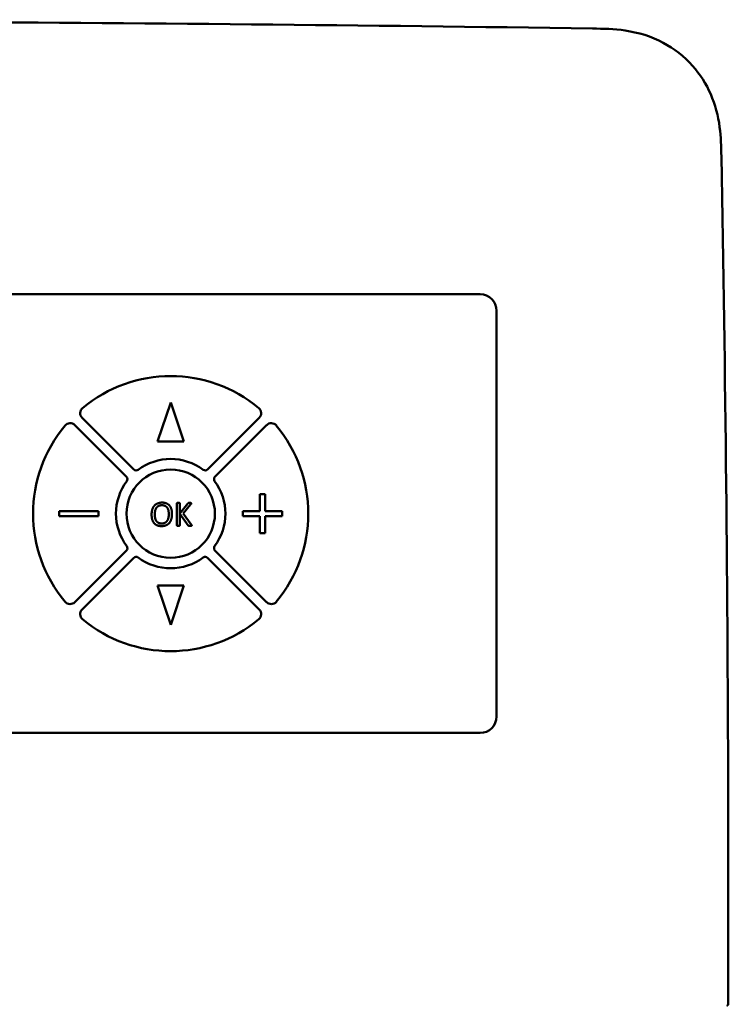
# Model space of a CAD drawing. Extents: x -118729 to -53705, y 33529 to 45095.
# Tile 51 of 83: x -62380 to -62293, y 35849 to 35970. Entities that reach past the tile are written whole.
import ezdxf

# ---------------------------------------------------------------- set-up
doc = ezdxf.new("R2010")
doc.units = 0
doc.header["$LTSCALE"] = 10
doc.header["$MEASUREMENT"] = 0
doc.layers.add('Sichtbare Kanten(DIN)', color=7, linetype='CONTINUOUS', lineweight=50)

msp = doc.modelspace()

# ---------------------------------------------------------------- linework, layer by layer
at = {"layer": 'Sichtbare Kanten(DIN)'}
for p, q in [((-62542.66, 35936.25), (-62323.46, 35936.25)), ((-62321.46, 35934.25), (-62321.46, 35884.65)), ((-62362.86, 35918.25), (-62361.26, 35923.05)), ((-62361.26, 35923.05), (-62359.66, 35918.25)), ((-62366.66, 35913.95), (-62372.98, 35920.27)), ((-62372.07, 35921.17), (-62365.76, 35914.86)), ((-62356.76, 35914.86), (-62350.44, 35921.17)), ((-62349.54, 35920.27), (-62355.85, 35913.95)), ((-62359.66, 35918.25), (-62362.86, 35918.25)), ((-62350.38, 35911.85), (-62349.74, 35911.85)), ((-62350.38, 35909.77), (-62350.38, 35911.85)), ((-62349.74, 35911.85), (-62349.74, 35909.77)), ((-62360.51, 35908.02), (-62360.51, 35910.7)), ((-62360.14, 35909.46), (-62359.15, 35910.7)), ((-62360.14, 35910.7), (-62360.14, 35909.46)), ((-62358.82, 35910.57), (-62359.74, 35909.46)), ((-62374.86, 35909.77), (-62370.06, 35909.77)), ((-62374.86, 35909.13), (-62374.86, 35909.77)), ((-62370.06, 35909.77), (-62370.06, 35909.13)), ((-62360.14, 35909.42), (-62360.14, 35908.02)), ((-62359.12, 35908.02), (-62360.14, 35909.42)), ((-62359.74, 35909.46), (-62358.74, 35908.14)), ((-62352.46, 35909.77), (-62350.38, 35909.77)), ((-62352.46, 35909.13), (-62352.46, 35909.77)), ((-62349.74, 35909.77), (-62347.66, 35909.77)), ((-62347.66, 35909.77), (-62347.66, 35909.13)), ((-62370.06, 35909.13), (-62374.86, 35909.13)), ((-62350.38, 35909.13), (-62352.46, 35909.13)), ((-62350.38, 35907.05), (-62350.38, 35909.13)), ((-62349.74, 35909.13), (-62349.74, 35907.05)), ((-62347.66, 35909.13), (-62349.74, 35909.13)), ((-62349.74, 35907.05), (-62350.38, 35907.05)), ((-62372.98, 35898.64), (-62366.66, 35904.95)), ((-62355.85, 35904.95), (-62349.54, 35898.64)), ((-62365.76, 35904.05), (-62372.07, 35897.73)), ((-62350.44, 35897.73), (-62356.76, 35904.05)), ((-62362.86, 35900.65), (-62359.66, 35900.65)), ((-62361.26, 35895.85), (-62362.86, 35900.65)), ((-62359.66, 35900.65), (-62361.26, 35895.85)), ((-62323.46, 35882.65), (-62542.66, 35882.65))]:
    msp.add_line(p, q, dxfattribs=at)
msp.add_circle((-62361.26, 35909.45), 5.4, dxfattribs=at)
for centre, radius, start, end in [((-62323.46, 35934.25), 2, 0, 90), ((-62361.26, 35909.45), 16.8, 50.1636, 129.8364), ((-62371.51, 35921.74), 0.8, 129.8364, 225), ((-62351.01, 35921.74), 0.8, 315, 50.1636), ((-62361.26, 35909.45), 16.8, 140.1636, 219.8364), ((-62373.54, 35919.7), 0.8, 45, 140.1636), ((-62348.97, 35919.7), 0.8, 39.8364, 135), ((-62361.26, 35909.45), 16.8, 320.1636, 39.8364), ((-62361.26, 35909.45), 6.68, 53.4469, 126.5531), ((-62365.48, 35915.14), 0.4, 225, 306.5531), ((-62357.04, 35915.14), 0.4, 233.4469, 315), ((-62361.26, 35909.45), 6.68, 143.4469, 216.5531), ((-62366.95, 35913.67), 0.4, 323.4469, 45), ((-62355.57, 35913.67), 0.4, 135, 216.5531), ((-62361.26, 35909.45), 6.68, 323.4469, 36.5531), ((-62366.95, 35905.24), 0.4, 315, 36.5531), ((-62355.57, 35905.24), 0.4, 143.4469, 225), ((-62365.48, 35903.77), 0.4, 53.4469, 135), ((-62361.26, 35909.45), 6.68, 233.4469, 306.5531), ((-62357.04, 35903.77), 0.4, 45, 126.5531), ((-62373.54, 35899.2), 0.8, 219.8364, 315), ((-62348.97, 35899.2), 0.8, 225, 320.1636), ((-62371.51, 35897.17), 0.8, 135, 230.1636), ((-62351.01, 35897.17), 0.8, 309.8364, 45), ((-62361.26, 35909.45), 16.8, 230.1636, 309.8364), ((-62323.46, 35884.65), 2, 270, 0)]:
    msp.add_arc(centre, radius, start, end, dxfattribs=at)
for points, knots in [([(-62556.37, 35968.73), (-62529.7, 35969.12), (-62503.04, 35969.39), (-62420.83, 35969.81), (-62365.28, 35969.54), (-62309.75, 35968.73)], [0, 0, 0, 0, 10.000113, 10.000113, 30.827931, 30.827931, 30.827931, 30.827931]), ([(-62309.75, 35968.73), (-62308.42, 35968.71), (-62307.08, 35968.68), (-62304.15, 35968.25), (-62302.55, 35967.76), (-62299.77, 35966.28), (-62298.53, 35965.31), (-62296.61, 35963.14), (-62295.86, 35961.96), (-62294.76, 35959.44), (-62294.4, 35958.07), (-62294.06, 35955.5), (-62294.04, 35954.29), (-62294.01, 35953.09)], [0, 0, 0, 0, 0.499343, 0.499343, 1.109101, 1.109101, 1.681974, 1.681974, 2.194758, 2.194758, 2.714221, 2.714221, 3.16565, 3.16565, 3.16565, 3.16565]), ([(-62294.01, 35953.09), (-62293.5, 35926.43), (-62293.22, 35899.76), (-62293.16, 35865.23), (-62293.17, 35857.36), (-62293.19, 35849.49)], [0, 0, 0, 0, 10.000383, 10.000383, 12.95008, 12.95008, 12.95008, 12.95008]), ([(-62293.19, 35849.49), (-62293.19, 35849.48), (-62293.19, 35849.46), (-62293.2, 35849.43), (-62293.2, 35849.42), (-62293.22, 35849.39), (-62293.23, 35849.38), (-62293.25, 35849.36), (-62293.26, 35849.35), (-62293.29, 35849.34), (-62293.3, 35849.34), (-62293.33, 35849.33), (-62293.34, 35849.33), (-62293.35, 35849.33)], [0, 0, 0, 0, 0.0062989, 0.0062989, 0.01121578, 0.01121578, 0.01660773, 0.01660773, 0.02244136, 0.02244136, 0.02811462, 0.02811462, 0.03222665, 0.03222665, 0.03222665, 0.03222665])]:
    msp.add_open_spline(points, degree=3, knots=knots, dxfattribs=at)
for points in [[(-62363.59, 35909.35), (-62363.59, 35909.68), (-62363.43, 35910.22), (-62363.11, 35910.59), (-62362.63, 35910.8), (-62362.31, 35910.8)], [(-62362.31, 35910.8), (-62362.01, 35910.8), (-62361.55, 35910.61), (-62361.25, 35910.26), (-62361.1, 35909.73), (-62361.1, 35909.39)], [(-62360.51, 35910.7), (-62360.51, 35910.72), (-62360.49, 35910.74), (-62360.45, 35910.76), (-62360.38, 35910.77), (-62360.32, 35910.77)], [(-62360.32, 35910.77), (-62360.27, 35910.77), (-62360.2, 35910.76), (-62360.16, 35910.74), (-62360.14, 35910.72), (-62360.14, 35910.7)], [(-62359.15, 35910.7), (-62359.14, 35910.72), (-62359.11, 35910.74), (-62359.06, 35910.76), (-62358.99, 35910.77), (-62358.93, 35910.77)], [(-62358.93, 35910.77), (-62358.87, 35910.77), (-62358.81, 35910.76), (-62358.76, 35910.74), (-62358.75, 35910.72), (-62358.75, 35910.7)], [(-62358.75, 35910.7), (-62358.75, 35910.67), (-62358.78, 35910.62), (-62358.82, 35910.57)], [(-62362.37, 35907.93), (-62362.69, 35907.93), (-62363.14, 35908.11), (-62363.44, 35908.47), (-62363.59, 35909), (-62363.59, 35909.35)], [(-62362.34, 35910.48), (-62362.58, 35910.48), (-62362.91, 35910.3), (-62363.11, 35910), (-62363.2, 35909.6), (-62363.2, 35909.37)], [(-62363.2, 35909.37), (-62363.2, 35909.13), (-62363.12, 35908.71), (-62362.92, 35908.41), (-62362.6, 35908.25), (-62362.35, 35908.25)], [(-62361.1, 35909.39), (-62361.1, 35909.06), (-62361.26, 35908.51), (-62361.57, 35908.13), (-62362.05, 35907.93), (-62362.37, 35907.93)], [(-62362.35, 35908.25), (-62362.11, 35908.25), (-62361.78, 35908.43), (-62361.58, 35908.74), (-62361.49, 35909.14), (-62361.49, 35909.37)], [(-62361.49, 35909.37), (-62361.49, 35909.61), (-62361.57, 35910.01), (-62361.77, 35910.31), (-62362.1, 35910.48), (-62362.34, 35910.48)], [(-62358.74, 35908.14), (-62358.71, 35908.08), (-62358.69, 35908.04), (-62358.69, 35908.03)], [(-62360.32, 35907.95), (-62360.38, 35907.95), (-62360.45, 35907.97), (-62360.49, 35907.98), (-62360.51, 35908.01), (-62360.51, 35908.02)], [(-62360.14, 35908.02), (-62360.14, 35908.01), (-62360.16, 35907.98), (-62360.2, 35907.97), (-62360.27, 35907.95), (-62360.32, 35907.95)], [(-62358.88, 35907.95), (-62358.96, 35907.95), (-62359.05, 35907.97), (-62359.1, 35908), (-62359.12, 35908.02)], [(-62358.69, 35908.03), (-62358.69, 35908.01), (-62358.71, 35907.98), (-62358.75, 35907.97), (-62358.82, 35907.95), (-62358.88, 35907.95)]]:
    msp.add_open_spline(points, degree=2, dxfattribs=at)

doc.saveas('drawing.dxf')
